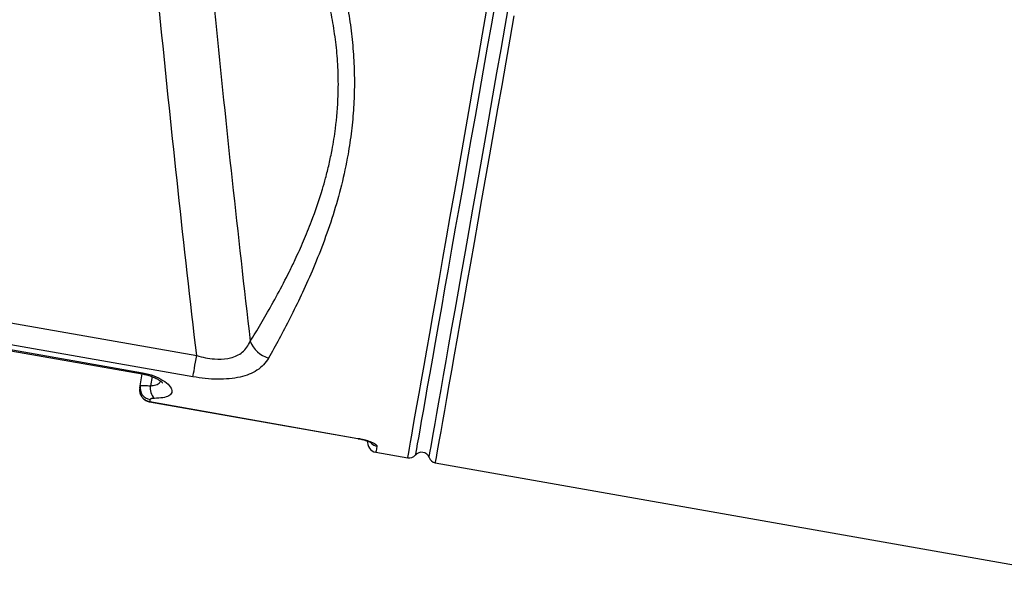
# Model space of a CAD drawing. Extents: x 3028 to 3864, y 3633 to 4147.
# Tile 2 of 8: x 3201 to 3446, y 3717 to 3855. Entities that reach past the tile are written whole.
import ezdxf

# ---------------------------------------------------------------- set-up
doc = ezdxf.new("R2010")
doc.units = 0
doc.header["$LTSCALE"] = 5
doc.layers.get('0').update_dxf_attribs({"linetype": 'CONTINUOUS'})

msp = doc.modelspace()

# ---------------------------------------------------------------- linework, layer by layer
at = {"color": 7, "linetype": 'CONTINUOUS'}
for p, q in [((3144.41, 3789.55), (3245.36, 3771.75)), ((3143.22, 3782.83), (3231.85, 3767.2)), ((3143.27, 3783.11), (3231.9, 3767.49)), ((3244.43, 3766.48), (3143.48, 3784.28)), ((3231.33, 3764.22), (3231.85, 3767.2)), ((3234.27, 3766.53), (3233.87, 3764.25)), ((3233.68, 3760.26), (3285.38, 3751.15)), ((3233.69, 3760.33), (3285.39, 3751.21)), ((3289.86, 3747.77), (3297.77, 3746.37)), ((3304.6, 3745.17), (3461.71, 3717.47))]:
    msp.add_line(p, q, dxfattribs=at)
at = {"color": 7, "linetype": 'CONTINUOUS', "flags": 128}
for points in [[(3319.53, 3859.8), (3318.53, 3854.1), (3317.51, 3848.35), (3316.5, 3842.58), (3315.48, 3836.82), (3314.47, 3831.07), (3313.46, 3825.37), (3312.47, 3819.72), (3311.49, 3814.17), (3310.52, 3808.71), (3309.58, 3803.38), (3308.67, 3798.19), (3307.78, 3793.17), (3306.93, 3788.32), (3306.11, 3783.67), (3305.33, 3779.24), (3304.59, 3775.04), (3303.89, 3771.08), (3303.24, 3767.39), (3302.63, 3763.97), (3302.08, 3760.84), (3301.58, 3758), (3301.14, 3755.47), (3300.75, 3753.27), (3300.42, 3751.38), (3300.14, 3749.83), (3299.93, 3748.62), (3299.78, 3747.76), (3299.68, 3747.23), (3299.65, 3747.06), (3299.65, 3747.06)], [(3303.06, 3746.46), (3303.1, 3746.63), (3303.19, 3747.15), (3303.34, 3748.02), (3303.55, 3749.23), (3303.83, 3750.78), (3304.16, 3752.66), (3304.55, 3754.87), (3304.99, 3757.4), (3305.49, 3760.23), (3306.05, 3763.37), (3306.65, 3766.79), (3307.3, 3770.48), (3308, 3774.44), (3308.74, 3778.64), (3309.52, 3783.07), (3310.34, 3787.72), (3311.19, 3792.56), (3312.08, 3797.59), (3313, 3802.78), (3313.94, 3808.11), (3314.9, 3813.56), (3315.88, 3819.12), (3316.87, 3824.76), (3317.88, 3830.47), (3318.89, 3836.22), (3319.91, 3841.98), (3320.93, 3847.75), (3321.94, 3853.5), (3322.94, 3859.2)], [(3297.77, 3746.37), (3297.79, 3746.47), (3297.87, 3746.9), (3298, 3747.68), (3298.2, 3748.79), (3298.46, 3750.25), (3298.77, 3752.03), (3299.14, 3754.14), (3299.57, 3756.57), (3300.05, 3759.3), (3300.59, 3762.34), (3301.18, 3765.66), (3301.81, 3769.26), (3302.49, 3773.13), (3303.22, 3777.24), (3303.98, 3781.59), (3304.79, 3786.16), (3305.63, 3790.93), (3306.5, 3795.89), (3307.41, 3801.01), (3308.34, 3806.29), (3309.29, 3811.69), (3310.26, 3817.21), (3311.25, 3822.82), (3312.25, 3828.5), (3313.27, 3834.23), (3314.28, 3840), (3315.3, 3845.77), (3316.32, 3851.54), (3317.33, 3857.27)], [(3324.15, 3856.07), (3323.14, 3850.33), (3322.12, 3844.57), (3321.11, 3838.8), (3320.09, 3833.03), (3319.08, 3827.3), (3318.08, 3821.62), (3317.09, 3816.01), (3316.11, 3810.49), (3315.16, 3805.08), (3314.23, 3799.81), (3313.33, 3794.68), (3312.45, 3789.73), (3311.61, 3784.95), (3310.81, 3780.39), (3310.04, 3776.04), (3309.31, 3771.92), (3308.63, 3768.06), (3308, 3764.46), (3307.41, 3761.14), (3306.88, 3758.1), (3306.39, 3755.37), (3305.97, 3752.94), (3305.59, 3750.83), (3305.28, 3749.04), (3305.02, 3747.59), (3304.83, 3746.48), (3304.69, 3745.7), (3304.61, 3745.27), (3304.6, 3745.17)], [(3244.43, 3766.48), (3244.51, 3766.9), (3244.6, 3767.4), (3244.7, 3768), (3244.82, 3768.66), (3244.94, 3769.38), (3245.08, 3770.14), (3245.22, 3770.94), (3245.36, 3771.75)], [(3231.9, 3767.49), (3231.86, 3767.26), (3231.85, 3767.2)], [(3231.23, 3763.69), (3231.25, 3763.76), (3231.26, 3763.82), (3231.27, 3763.89), (3231.28, 3763.95), (3231.29, 3764.02), (3231.3, 3764.09), (3231.32, 3764.15), (3231.33, 3764.22)], [(3233.69, 3760.33), (3233.68, 3760.27), (3233.68, 3760.26)], [(3233.78, 3760.84), (3233.77, 3760.78), (3233.75, 3760.71), (3233.74, 3760.65), (3233.73, 3760.58), (3233.72, 3760.52), (3233.71, 3760.45), (3233.7, 3760.39), (3233.69, 3760.33)], [(3285.39, 3751.21), (3285.38, 3751.15), (3285.38, 3751.15)], [(3290.12, 3749.27), (3290.01, 3748.61), (3289.93, 3748.14), (3289.88, 3747.86), (3289.86, 3747.77)]]:
    msp.add_lwpolyline(points, dxfattribs=at)
at = {"color": 7, "linetype": 'CONTINUOUS'}
for centre, radius, start, end in [((3265.22, 3777.93), 7.08, 201.6516, 253.4119), ((3234.24, 3763.76), 2.95, 170.9466, 260.9164), ((3237.54, 3763.7), 3.71, 171.4357, 223.4376), ((3290.29, 3750.23), 2.5, 170, 260), ((3290.56, 3751.75), 2.52, 222.4258, 260.0591), ((3298.12, 3748.34), 2, 260, 320), ((3301.19, 3745.77), 2, 20, 140), ((3304.94, 3747.14), 2, 200, 260)]:
    msp.add_arc(centre, radius, start, end, dxfattribs=at)
for points, knots in [([(3245.36, 3771.75), (3243.8, 3785.41), (3240.68, 3812.72), (3235.92, 3858.74), (3231.07, 3909.8), (3228.06, 3947.23), (3226.56, 3965.94)], [0, 0, 0, 0, 0.211333, 0.42268, 0.711322, 1, 1, 1, 1]), ([(3243.1, 3930.09), (3244.19, 3917.59), (3246.36, 3892.58), (3250.06, 3854.27), (3254.1, 3815.18), (3257.13, 3788.6), (3258.64, 3775.31)], [0, 0, 0, 0, 0.242076, 0.484165, 0.742074, 1, 1, 1, 1]), ([(3258.64, 3775.31), (3259.07, 3776), (3260.35, 3778.07), (3262.62, 3781.88), (3265.47, 3786.95), (3267.9, 3791.6), (3270.05, 3796.05), (3271.91, 3800.18), (3274.24, 3805.91), (3276.06, 3811.18), (3277.44, 3816.01), (3278.26, 3819.28), (3279.12, 3823.36), (3280.02, 3828.99), (3280.55, 3835.38), (3280.55, 3840.99), (3280.32, 3845.64), (3279.86, 3850.25), (3278.99, 3855.71), (3277.81, 3861.15), (3276.3, 3866.66), (3274.5, 3872.25), (3273.07, 3875.95), (3272.36, 3877.81)], [0, 0, 0, 0, 0.032826, 0.098723, 0.165483, 0.233132, 0.267113, 0.317021, 0.367154, 0.443632, 0.46927, 0.500617, 0.532057, 0.577102, 0.645659, 0.692322, 0.715782, 0.760746, 0.806451, 0.852164, 0.898556, 0.949165, 1, 1, 1, 1]), ([(3277.63, 3878.09), (3278.69, 3874.76), (3280.33, 3869.64), (3282.03, 3862.46), (3283.13, 3856.75), (3283.94, 3850.92), (3284.42, 3845.04), (3284.57, 3839.17), (3284.38, 3833.32), (3283.85, 3827.48), (3282.88, 3820.99), (3281.37, 3813.99), (3279.26, 3806.56), (3276.77, 3799.43), (3274.07, 3792.77), (3271.3, 3786.63), (3268.54, 3781.01), (3265.79, 3775.77), (3264.07, 3772.69), (3263.2, 3771.14)], [0, 0, 0, 0, 0.086117, 0.132428, 0.178941, 0.226166, 0.273674, 0.320206, 0.367051, 0.414883, 0.463048, 0.528744, 0.595156, 0.663577, 0.7326, 0.798323, 0.86449, 0.932012, 1, 1, 1, 1]), ([(3245.36, 3771.75), (3246.08, 3771.56), (3247.55, 3771.18), (3250.19, 3770.83), (3252.3, 3770.89), (3254.12, 3771.26), (3255.4, 3771.71), (3256.79, 3772.59), (3257.92, 3773.78), (3258.4, 3774.8), (3258.64, 3775.31)], [0, 0, 0, 0, 0.123467, 0.250603, 0.450621, 0.496677, 0.611795, 0.731631, 0.863559, 1, 1, 1, 1]), ([(3263.2, 3771.14), (3262.83, 3770.58), (3262.08, 3769.44), (3260.44, 3768.1), (3258.47, 3767.08), (3256.16, 3766.36), (3253.5, 3765.95), (3250.57, 3765.84), (3247.51, 3766.01), (3245.46, 3766.32), (3244.43, 3766.48)], [0, 0, 0, 0, 0.1323284, 0.2645314, 0.3844536, 0.504316, 0.6293155, 0.7543279, 0.8771341, 1, 1, 1, 1]), ([(3231.9, 3767.49), (3232.42, 3767.38), (3233.86, 3767.08), (3236.08, 3766.22), (3238.04, 3764.97), (3239.15, 3763.67), (3239.31, 3762.54), (3238.58, 3761.72), (3237.11, 3761.22), (3235.6, 3761.17), (3234.85, 3761.14)], [0, 0, 0, 0, 0.071177, 0.199712, 0.338964, 0.480738, 0.61827, 0.749131, 0.875115, 1, 1, 1, 1]), ([(3231.85, 3767.2), (3232.21, 3767.13), (3232.99, 3766.98), (3234.1, 3766.62), (3235.11, 3766.2), (3235.92, 3765.76), (3236.49, 3765.36), (3236.8, 3765.05), (3236.83, 3765.01), (3236.84, 3765)], [0, 0, 0, 0, 0.132599, 0.283486, 0.437291, 0.591146, 0.7348, 0.885471, 1, 1, 1, 1]), ([(3233.87, 3764.25), (3234.35, 3764.32), (3235.3, 3764.46), (3236.14, 3764.9), (3236.34, 3765.29), (3236.4, 3765.41)], [0, 0, 0, 0, 0.401979, 0.813444, 1, 1, 1, 1]), ([(3231.23, 3763.69), (3231.22, 3763.57), (3231.18, 3763.32), (3231.2, 3762.98), (3231.24, 3762.7), (3231.29, 3762.46), (3231.36, 3762.23), (3231.46, 3762.01), (3231.57, 3761.8), (3231.69, 3761.6), (3231.84, 3761.4), (3232.05, 3761.16), (3232.29, 3760.95), (3232.55, 3760.77), (3232.76, 3760.64), (3232.98, 3760.54), (3233.21, 3760.45), (3233.44, 3760.38), (3233.61, 3760.35), (3233.69, 3760.33)], [0, 0, 0, 0, 0.083166, 0.167415, 0.219621, 0.272179, 0.325854, 0.379913, 0.430762, 0.482283, 0.534145, 0.586706, 0.688484, 0.740081, 0.792368, 0.843413, 0.894791, 0.947215, 1, 1, 1, 1]), ([(3231.24, 3763.46), (3231.22, 3763.28), (3231.16, 3762.79), (3231.4, 3762), (3231.9, 3761.2), (3232.64, 3760.6), (3233.27, 3760.31), (3233.64, 3760.28), (3233.68, 3760.28)], [0, 0, 0, 0, 0.122068, 0.333946, 0.544435, 0.755298, 0.969635, 1, 1, 1, 1]), ([(3231.33, 3764.22), (3231.35, 3764.25), (3231.39, 3764.31), (3231.66, 3764.36), (3232.06, 3764.37), (3232.55, 3764.36), (3233.16, 3764.32), (3233.63, 3764.27), (3233.87, 3764.25)], [0, 0, 0, 0, 0.175323, 0.356829, 0.514561, 0.676768, 0.83605, 1, 1, 1, 1]), ([(3234.85, 3761.14), (3234.75, 3761.14), (3234.56, 3761.14), (3234.31, 3761.11), (3234.1, 3761.07), (3233.94, 3761.01), (3233.82, 3760.94), (3233.79, 3760.88), (3233.78, 3760.84)], [0, 0, 0, 0, 0.156548, 0.317815, 0.475959, 0.638355, 0.816363, 1, 1, 1, 1]), ([(3285.38, 3751.14), (3285.44, 3751.13), (3285.86, 3751.07), (3286.63, 3750.89), (3287.56, 3750.63), (3288.26, 3750.36), (3288.64, 3750.2), (3288.79, 3750.09), (3288.76, 3750.12), (3288.76, 3750.12)], [0, 0, 0, 0, 0.038279, 0.251197, 0.463252, 0.672279, 0.848993, 0.992766, 1, 1, 1, 1]), ([(3285.39, 3751.21), (3285.53, 3751.19), (3285.81, 3751.14), (3286.36, 3751.02), (3287.04, 3750.86), (3287.79, 3750.64), (3288.48, 3750.4), (3289.08, 3750.15), (3289.56, 3749.89), (3289.9, 3749.66), (3290.11, 3749.44), (3290.12, 3749.33), (3290.12, 3749.27)], [0, 0, 0, 0, 0.05253, 0.105512, 0.208078, 0.314008, 0.422865, 0.535315, 0.649509, 0.767249, 0.882056, 1, 1, 1, 1])]:
    msp.add_open_spline(points, degree=3, knots=knots, dxfattribs=at)

doc.saveas('drawing.dxf')
